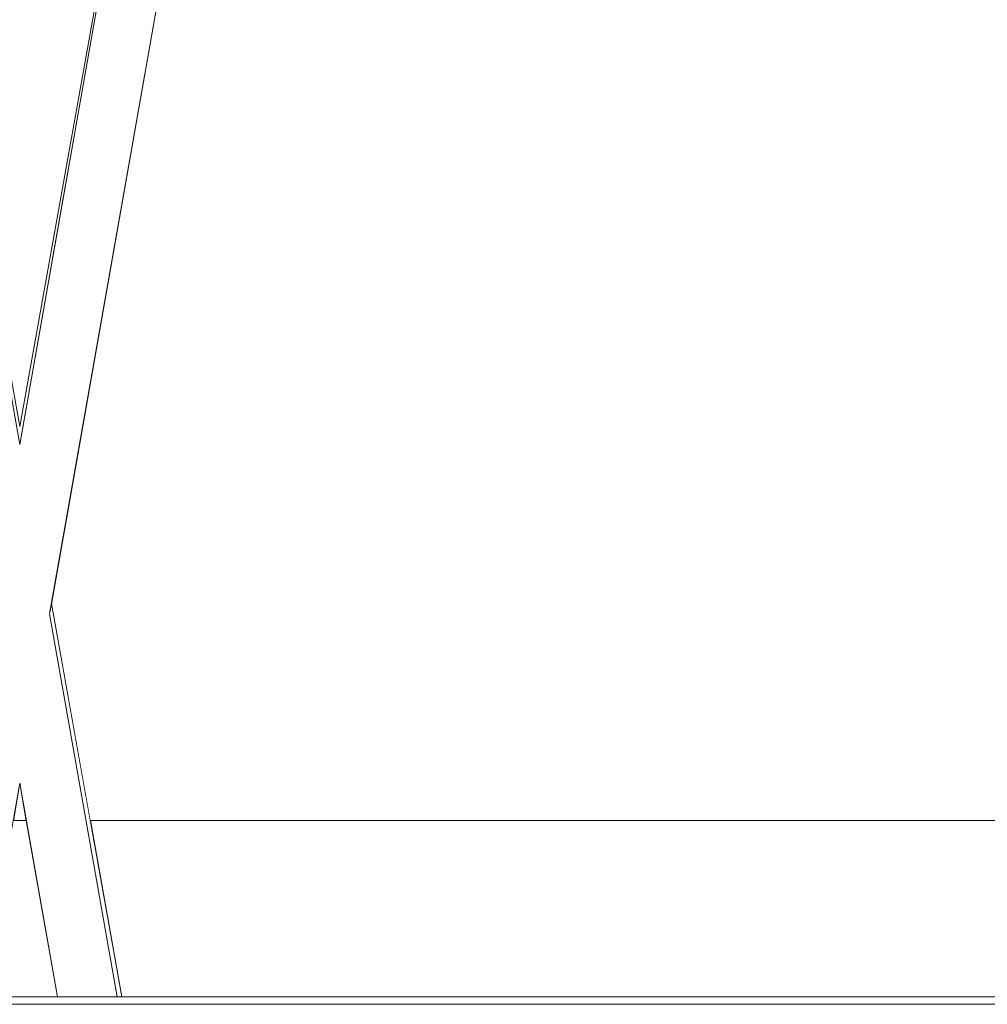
# Model space of a CAD drawing. Header units: millimetres. Extents: x -30280 to 309309, y -17460 to 4378.
# Tile 240 of 256: x 120429 to 120692, y -11436 to -11168. Entities that reach past the tile are written whole.
import ezdxf

# ---------------------------------------------------------------- set-up
doc = ezdxf.new("R2010")
doc.units = ezdxf.units.MM
doc.header["$MEASUREMENT"] = 0
doc.linetypes.add('Wipeout_Contour', pattern=[1000, 0, -1000])
doc.layers.add('P1_PLANTA PRIMERA_3_Nuevo_08_E_Envans secs', color=7, linetype='Continuous')
doc.layers.add('P1_PLANTA PRIMERA_3_Nuevo_09_EI_Mobiliari general', color=7, linetype='Continuous')
for name, color, linetype, lineweight in [('P1_PLANTA PRIMERA_3_Nuevo_08_E_Envans secs_Pluma_Nº__1', 7, 'Continuous', 5), ('P1_PLANTA PRIMERA_3_Nuevo_09_EI_Mobiliari general_Pluma_Nº__1', 7, 'Continuous', 5), ('P1_PLANTA PRIMERA_3_Nuevo_14_PAV_Soft Light Grey 0554_Pluma_Nº__29', 7, 'Continuous', 20)]:
    doc.layers.add(name, color=color, linetype=linetype, lineweight=lineweight)

msp = doc.modelspace()

# ---------------------------------------------------------------- linework, layer by layer
at = {"layer": 'P1_PLANTA PRIMERA_3_Nuevo_14_PAV_Soft Light Grey 0554_Pluma_Nº__29', "color": 7, "linetype": 'Continuous', "lineweight": 20}
msp.add_line((125602.39, -11436.05), (119916.16, -11436.05), dxfattribs=at)

# ---------------------------------------------------------------- wipeouts: each hides what was drawn before it
at = {"color": 254, "linetype": 'Wipeout_Contour', "lineweight": 0, "ltscale": 744380.35708}
msp.add_wipeout([(125602.39, -8989.05), (119928.08, -8989.05), (119928.08, -9336.05), (125456.84, -9336.05), (125456.84, -11434.05), (125602.39, -11434.05)], dxfattribs=at).dxf.layer = 'P1_PLANTA PRIMERA_3_Nuevo_08_E_Envans secs'

# ---------------------------------------------------------------- next in the draw order: wipeouts: each hides what was drawn before it
at = {"color": 254, "linetype": 'Wipeout_Contour', "lineweight": 0, "ltscale": 483871.60997}
msp.add_wipeout([(120418.34, -11434.05), (120438.83, -11434.05), (120430.36, -11386.05), (120426.8, -11386.05)], dxfattribs=at).dxf.layer = 'P1_PLANTA PRIMERA_3_Nuevo_08_E_Envans secs'
at = {"color": 254, "linetype": 'Wipeout_Contour', "lineweight": 0, "ltscale": 484867.168607}
msp.add_wipeout([(120447.76, -11386.05), (120456.36, -11434.05), (120900.81, -11434.05), (120909.4, -11386.05)], dxfattribs=at).dxf.layer = 'P1_PLANTA PRIMERA_3_Nuevo_08_E_Envans secs'

# ---------------------------------------------------------------- next in the draw order: wipeouts: each hides what was drawn before it
at = {"color": 254, "linetype": 'Wipeout_Contour', "lineweight": 0, "ltscale": 13224043.01546531}
msp.add_wipeout([(124316.84, -9376.05), (119928.08, -9376.05), (119928.08, -11281.74), (119970.61, -11044.19), (119971.25, -11041.85), (119975.18, -11019.56), (119953.58, -11019.56), (119953.58, -10963.99), (119967.22, -10537.88), (120389.95, -10537.88), (120403.51, -10963.99), (120403.58, -11019.56), (120381.99, -11019.56), (120385.92, -11041.85), (120386.55, -11044.19), (120428.58, -11278.93), (120470.61, -11044.19), (120471.25, -11041.85), (120475.18, -11019.56), (120453.58, -11019.56), (120453.58, -10963.99), (120467.22, -10537.88), (120889.95, -10537.88), (120903.51, -10963.99), (120903.58, -11019.56), (120881.99, -11019.56), (120885.92, -11041.85), (120886.55, -11044.19), (120928.58, -11278.93), (120970.61, -11044.19), (120971.25, -11041.85), (120975.18, -11019.56), (120953.58, -11019.56), (120953.58, -10963.99), (120967.22, -10537.88), (121389.95, -10537.88), (121403.51, -10963.99), (121403.58, -11019.56), (121381.99, -11019.56), (121385.92, -11041.85), (121386.55, -11044.19), (121428.58, -11278.93), (121470.61, -11044.19), (121471.25, -11041.85), (121475.18, -11019.56), (121453.58, -11019.56), (121453.58, -10963.99), (121467.22, -10537.88), (121889.95, -10537.88), (121903.51, -10963.99), (121903.58, -11019.56), (121881.99, -11019.56), (121885.92, -11041.85), (121886.55, -11044.19), (121928.58, -11278.93), (121970.61, -11044.19), (121971.25, -11041.85), (121975.18, -11019.56), (121953.58, -11019.56), (121953.58, -10963.99), (121967.22, -10537.88), (122389.95, -10537.88), (122403.51, -10963.99), (122403.58, -11019.56), (122381.99, -11019.56), (122385.92, -11041.85), (122386.55, -11044.19), (122428.58, -11278.93), (122470.61, -11044.19), (122471.25, -11041.85), (122475.18, -11019.56), (122453.58, -11019.56), (122453.58, -10963.99), (122467.22, -10537.88), (122889.95, -10537.88), (122903.51, -10963.99), (122903.58, -11019.56), (122881.99, -11019.56), (122885.92, -11041.85), (122886.55, -11044.19), (122928.58, -11278.93), (122970.61, -11044.19), (122971.25, -11041.85), (122975.18, -11019.56), (122953.58, -11019.56), (122953.58, -10963.99), (122967.22, -10537.88), (123389.95, -10537.88), (123403.51, -10963.99), (123403.58, -11019.56), (123381.99, -11019.56), (123385.92, -11041.85), (123386.55, -11044.19), (123428.58, -11278.93), (123470.61, -11044.19), (123471.25, -11041.85), (123475.18, -11019.56), (123453.58, -11019.56), (123453.58, -10963.99), (123467.22, -10537.88), (123889.95, -10537.88), (123903.51, -10963.99), (123903.58, -11019.56), (123881.99, -11019.56), (123885.92, -11041.85), (123886.55, -11044.19), (123947.76, -11386.05), (124316.84, -11386.05)], dxfattribs=at).dxf.layer = 'P1_PLANTA PRIMERA_3_Nuevo_08_E_Envans secs'

# ---------------------------------------------------------------- next in the draw order: wipeouts: each hides what was drawn before it
at = {"color": 254, "linetype": 'Wipeout_Contour', "lineweight": 0, "ltscale": 2787308.680457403}
msp.add_wipeout([(120437.2, -11327.08), (120447.76, -11386.05), (120909.4, -11386.05), (120919.96, -11327.08), (120870.14, -11044.51), (120868.82, -11041.56), (120867.16, -11039.23), (120865.04, -11037.15), (120862.59, -11035.46), (120859.88, -11034.22), (120856.99, -11033.47), (120854.01, -11033.22), (120685.1, -11033.66), (120678.58, -11033.68), (120672.07, -11033.69), (120503.16, -11033.19), (120500.18, -11033.47), (120497.29, -11034.22), (120494.58, -11035.46), (120492.12, -11037.15), (120490.01, -11039.23), (120488.35, -11041.56), (120487.14, -11044.1)], dxfattribs=at).dxf.layer = 'P1_PLANTA PRIMERA_3_Nuevo_08_E_Envans secs'
at = {"color": 254, "linetype": 'Wipeout_Contour', "lineweight": 0, "ltscale": 362896.014316}
msp.add_wipeout([(120428.58, -11375.96), (120426.8, -11386.05), (120430.36, -11386.05)], dxfattribs=at).dxf.layer = 'P1_PLANTA PRIMERA_3_Nuevo_08_E_Envans secs'

# ---------------------------------------------------------------- next in the draw order: wipeouts: each hides what was drawn before it
at = {"color": 254, "linetype": 'Wipeout_Contour', "lineweight": 0, "ltscale": 604828.783496}
msp.add_wipeout([(120470.73, -11044.45), (120428.58, -11279.86), (120428.58, -11282.14), (120448.11, -11173.08), (120470.78, -11044.5)], dxfattribs=at).dxf.layer = 'P1_PLANTA PRIMERA_3_Nuevo_09_EI_Mobiliari general'

# ---------------------------------------------------------------- next in the draw order: wipeouts: each hides what was drawn before it
at = {"color": 254, "linetype": 'Wipeout_Contour', "lineweight": 0, "ltscale": 362877.726726}
msp.add_wipeout([(120448.11, -11173.08), (120428.58, -11282.14), (120428.58, -11283.82)], dxfattribs=at).dxf.layer = 'P1_PLANTA PRIMERA_3_Nuevo_09_EI_Mobiliari general'

# ---------------------------------------------------------------- next in the draw order: wipeouts: each hides what was drawn before it
at = {"color": 254, "linetype": 'Wipeout_Contour', "lineweight": 0, "ltscale": 483892.78147}
msp.add_wipeout([(120428.58, -11329.89), (120485.17, -11008.97), (120483.8, -11008.73), (120428.58, -11321.89)], dxfattribs=at).dxf.layer = 'P1_PLANTA PRIMERA_3_Nuevo_09_EI_Mobiliari general'

# ---------------------------------------------------------------- next in the draw order: wipeouts: each hides what was drawn before it
at = {"color": 254, "linetype": 'Wipeout_Contour', "lineweight": 0, "ltscale": 483897.681156}
msp.add_wipeout([(120428.58, -11329.89), (120429.99, -11329.89), (120486.54, -11009.21), (120485.17, -11008.97)], dxfattribs=at).dxf.layer = 'P1_PLANTA PRIMERA_3_Nuevo_09_EI_Mobiliari general'

# ---------------------------------------------------------------- next in the draw order: wipeouts: each hides what was drawn before it
at = {"color": 254, "linetype": 'Wipeout_Contour', "lineweight": 0, "ltscale": 483903.173977}
msp.add_wipeout([(120429.99, -11329.89), (120431.36, -11329.89), (120487.86, -11009.45), (120486.54, -11009.21)], dxfattribs=at).dxf.layer = 'P1_PLANTA PRIMERA_3_Nuevo_09_EI_Mobiliari general'

# ---------------------------------------------------------------- next in the draw order: wipeouts: each hides what was drawn before it
at = {"color": 254, "linetype": 'Wipeout_Contour', "lineweight": 0, "ltscale": 483908.415198}
msp.add_wipeout([(120431.36, -11329.89), (120432.64, -11329.89), (120489.11, -11009.67), (120487.86, -11009.45)], dxfattribs=at).dxf.layer = 'P1_PLANTA PRIMERA_3_Nuevo_09_EI_Mobiliari general'

# ---------------------------------------------------------------- next in the draw order: wipeouts: each hides what was drawn before it
at = {"color": 254, "linetype": 'Wipeout_Contour', "lineweight": 0, "ltscale": 483913.245555}
msp.add_wipeout([(120432.64, -11329.89), (120433.8, -11329.89), (120490.23, -11009.87), (120489.11, -11009.67)], dxfattribs=at).dxf.layer = 'P1_PLANTA PRIMERA_3_Nuevo_09_EI_Mobiliari general'

# ---------------------------------------------------------------- next in the draw order: wipeouts: each hides what was drawn before it
at = {"color": 254, "linetype": 'Wipeout_Contour', "lineweight": 0, "ltscale": 362925.839686}
msp.add_wipeout([(120434.81, -11329.89), (120491.21, -11010.04), (120433.8, -11329.89)], dxfattribs=at).dxf.layer = 'P1_PLANTA PRIMERA_3_Nuevo_09_EI_Mobiliari general'

# ---------------------------------------------------------------- next in the draw order: wipeouts: each hides what was drawn before it
at = {"color": 254, "linetype": 'Wipeout_Contour', "lineweight": 0, "ltscale": 362928.445461}
msp.add_wipeout([(120435.62, -11329.89), (120491.99, -11010.18), (120434.81, -11329.89)], dxfattribs=at).dxf.layer = 'P1_PLANTA PRIMERA_3_Nuevo_09_EI_Mobiliari general'

# ---------------------------------------------------------------- next in the draw order: wipeouts: each hides what was drawn before it
at = {"color": 254, "linetype": 'Wipeout_Contour', "lineweight": 0, "ltscale": 362892.575179}
msp.add_wipeout([(120428.58, -11286.6), (120477.77, -11007.67), (120428.58, -11284.52)], dxfattribs=at).dxf.layer = 'P1_PLANTA PRIMERA_3_Nuevo_09_EI_Mobiliari general'
at = {"color": 254, "linetype": 'Wipeout_Contour', "lineweight": 0, "ltscale": 362934.882032}
msp.add_wipeout([(120437.12, -11327.54), (120436.92, -11328.69), (120455.78, -11434.05)], dxfattribs=at).dxf.layer = 'P1_PLANTA PRIMERA_3_Nuevo_09_EI_Mobiliari general'

# ---------------------------------------------------------------- next in the draw order: wipeouts: each hides what was drawn before it
at = {"color": 254, "linetype": 'Wipeout_Contour', "lineweight": 0, "ltscale": 362893.67271}
msp.add_wipeout([(120428.58, -11290), (120478.35, -11007.77), (120428.58, -11286.6)], dxfattribs=at).dxf.layer = 'P1_PLANTA PRIMERA_3_Nuevo_09_EI_Mobiliari general'
at = {"color": 254, "linetype": 'Wipeout_Contour', "lineweight": 0, "ltscale": 483923.212318}
msp.add_wipeout([(120436.92, -11328.69), (120436.71, -11329.89), (120450.39, -11407.52), (120455.14, -11434.05)], dxfattribs=at).dxf.layer = 'P1_PLANTA PRIMERA_3_Nuevo_09_EI_Mobiliari general'

# ---------------------------------------------------------------- next in the draw order: wipeouts: each hides what was drawn before it
at = {"color": 254, "linetype": 'Wipeout_Contour', "lineweight": 0, "ltscale": 362895.216155}
msp.add_wipeout([(120428.58, -11290), (120428.58, -11294.6), (120479.13, -11007.91)], dxfattribs=at).dxf.layer = 'P1_PLANTA PRIMERA_3_Nuevo_09_EI_Mobiliari general'
at = {"color": 254, "linetype": 'Wipeout_Contour', "lineweight": 0, "ltscale": 483900.439647}
msp.add_wipeout([(120428.58, -11329.89), (120446.95, -11434.05), (120448.36, -11434.05), (120429.99, -11329.89)], dxfattribs=at).dxf.layer = 'P1_PLANTA PRIMERA_3_Nuevo_09_EI_Mobiliari general'

# ---------------------------------------------------------------- next in the draw order: wipeouts: each hides what was drawn before it
at = {"color": 254, "linetype": 'Wipeout_Contour', "lineweight": 0, "ltscale": 362897.158858}
msp.add_wipeout([(120428.58, -11294.6), (120428.58, -11300.28), (120480.11, -11008.08)], dxfattribs=at).dxf.layer = 'P1_PLANTA PRIMERA_3_Nuevo_09_EI_Mobiliari general'
at = {"color": 254, "linetype": 'Wipeout_Contour', "lineweight": 0, "ltscale": 483897.059921}
msp.add_wipeout([(120428.58, -11329.89), (120428.58, -11337.89), (120445.54, -11434.05), (120446.95, -11434.05)], dxfattribs=at).dxf.layer = 'P1_PLANTA PRIMERA_3_Nuevo_09_EI_Mobiliari general'

# ---------------------------------------------------------------- next in the draw order: wipeouts: each hides what was drawn before it
at = {"color": 254, "linetype": 'Wipeout_Contour', "lineweight": 0, "ltscale": 483880.876241}
msp.add_wipeout([(120428.58, -11306.86), (120481.23, -11008.28), (120480.11, -11008.08), (120428.58, -11300.28)], dxfattribs=at).dxf.layer = 'P1_PLANTA PRIMERA_3_Nuevo_09_EI_Mobiliari general'
at = {"color": 254, "linetype": 'Wipeout_Contour', "lineweight": 0, "ltscale": 483895.775098}
msp.add_wipeout([(120428.58, -11345.65), (120444.17, -11434.05), (120445.54, -11434.05), (120428.58, -11337.89)], dxfattribs=at).dxf.layer = 'P1_PLANTA PRIMERA_3_Nuevo_09_EI_Mobiliari general'

# ---------------------------------------------------------------- next in the draw order: wipeouts: each hides what was drawn before it
at = {"color": 254, "linetype": 'Wipeout_Contour', "lineweight": 0, "ltscale": 483884.570875}
msp.add_wipeout([(120428.58, -11306.86), (120428.58, -11314.14), (120482.48, -11008.5), (120481.23, -11008.28)], dxfattribs=at).dxf.layer = 'P1_PLANTA PRIMERA_3_Nuevo_09_EI_Mobiliari general'
at = {"color": 254, "linetype": 'Wipeout_Contour', "lineweight": 0, "ltscale": 483894.547878}
msp.add_wipeout([(120428.58, -11345.65), (120428.58, -11352.93), (120442.89, -11434.05), (120444.17, -11434.05)], dxfattribs=at).dxf.layer = 'P1_PLANTA PRIMERA_3_Nuevo_09_EI_Mobiliari general'

# ---------------------------------------------------------------- next in the draw order: wipeouts: each hides what was drawn before it
at = {"color": 254, "linetype": 'Wipeout_Contour', "lineweight": 0, "ltscale": 483888.579817}
msp.add_wipeout([(120428.58, -11321.89), (120483.8, -11008.73), (120482.48, -11008.5), (120428.58, -11314.14)], dxfattribs=at).dxf.layer = 'P1_PLANTA PRIMERA_3_Nuevo_09_EI_Mobiliari general'
at = {"color": 254, "linetype": 'Wipeout_Contour', "lineweight": 0, "ltscale": 483893.414669}
msp.add_wipeout([(120428.58, -11352.93), (120428.58, -11359.51), (120441.73, -11434.05), (120442.89, -11434.05)], dxfattribs=at).dxf.layer = 'P1_PLANTA PRIMERA_3_Nuevo_09_EI_Mobiliari general'

# ---------------------------------------------------------------- next in the draw order: linework, layer by layer
at = {"layer": 'P1_PLANTA PRIMERA_3_Nuevo_09_EI_Mobiliari general_Pluma_Nº__1', "color": 7, "linetype": 'Continuous', "lineweight": 5}
for p, q in [((120428.58, -11283.82), (120379.87, -11007.58)), ((120428.58, -11283.82), (120477.29, -11007.58)), ((120428.58, -11278.93), (120386.55, -11044.19)), ((120428.58, -11278.93), (120470.61, -11044.19))]:
    msp.add_line(p, q, dxfattribs=at)

# ---------------------------------------------------------------- next in the draw order: wipeouts: each hides what was drawn before it
at = {"color": 254, "linetype": 'Wipeout_Contour', "lineweight": 0, "ltscale": 483892.408766}
msp.add_wipeout([(120428.58, -11365.19), (120440.73, -11434.05), (120441.73, -11434.05), (120428.58, -11359.51)], dxfattribs=at).dxf.layer = 'P1_PLANTA PRIMERA_3_Nuevo_09_EI_Mobiliari general'

# ---------------------------------------------------------------- next in the draw order: wipeouts: each hides what was drawn before it
at = {"color": 254, "linetype": 'Wipeout_Contour', "lineweight": 0, "ltscale": 362909.68889}
msp.add_wipeout([(120428.58, -11365.19), (120428.58, -11369.79), (120439.91, -11434.05)], dxfattribs=at).dxf.layer = 'P1_PLANTA PRIMERA_3_Nuevo_09_EI_Mobiliari general'

# ---------------------------------------------------------------- next in the draw order: wipeouts: each hides what was drawn before it
at = {"color": 254, "linetype": 'Wipeout_Contour', "lineweight": 0, "ltscale": 362909.843709}
msp.add_wipeout([(120428.58, -11373.19), (120439.32, -11434.05), (120428.58, -11369.79)], dxfattribs=at).dxf.layer = 'P1_PLANTA PRIMERA_3_Nuevo_09_EI_Mobiliari general'

# ---------------------------------------------------------------- next in the draw order: wipeouts: each hides what was drawn before it
at = {"color": 254, "linetype": 'Wipeout_Contour', "lineweight": 0, "ltscale": 483890.425362}
msp.add_wipeout([(120439.32, -11434.05), (120428.58, -11373.19), (120428.58, -11375.26), (120438.95, -11434.05)], dxfattribs=at).dxf.layer = 'P1_PLANTA PRIMERA_3_Nuevo_09_EI_Mobiliari general'

# ---------------------------------------------------------------- next in the draw order: linework, layer by layer
at = {"layer": 'P1_PLANTA PRIMERA_3_Nuevo_09_EI_Mobiliari general_Pluma_Nº__1', "color": 7, "linetype": 'Continuous', "lineweight": 5}
msp.add_line((120418.34, -11434.05), (120428.58, -11375.96), dxfattribs=at)

# ---------------------------------------------------------------- next in the draw order: wipeouts: each hides what was drawn before it
at = {"color": 254, "linetype": 'Wipeout_Contour', "lineweight": 0, "ltscale": 362932.776083}
msp.add_wipeout([(120436.22, -11329.89), (120454.58, -11434.05), (120436.58, -11329.89)], dxfattribs=at).dxf.layer = 'P1_PLANTA PRIMERA_3_Nuevo_09_EI_Mobiliari general'

# ---------------------------------------------------------------- next in the draw order: wipeouts: each hides what was drawn before it
at = {"color": 254, "linetype": 'Wipeout_Contour', "lineweight": 0, "ltscale": 362931.207073}
msp.add_wipeout([(120435.62, -11329.89), (120453.98, -11434.05), (120436.22, -11329.89)], dxfattribs=at).dxf.layer = 'P1_PLANTA PRIMERA_3_Nuevo_09_EI_Mobiliari general'

# ---------------------------------------------------------------- next in the draw order: wipeouts: each hides what was drawn before it
at = {"color": 254, "linetype": 'Wipeout_Contour', "lineweight": 0, "ltscale": 362928.982521}
msp.add_wipeout([(120434.81, -11329.89), (120453.17, -11434.05), (120435.62, -11329.89)], dxfattribs=at).dxf.layer = 'P1_PLANTA PRIMERA_3_Nuevo_09_EI_Mobiliari general'

# ---------------------------------------------------------------- next in the draw order: wipeouts: each hides what was drawn before it
at = {"color": 254, "linetype": 'Wipeout_Contour', "lineweight": 0, "ltscale": 483920.418446}
msp.add_wipeout([(120433.8, -11329.89), (120452.17, -11434.05), (120453.17, -11434.05), (120434.81, -11329.89)], dxfattribs=at).dxf.layer = 'P1_PLANTA PRIMERA_3_Nuevo_09_EI_Mobiliari general'

# ---------------------------------------------------------------- next in the draw order: wipeouts: each hides what was drawn before it
at = {"color": 254, "linetype": 'Wipeout_Contour', "lineweight": 0, "ltscale": 483916.115241}
msp.add_wipeout([(120432.64, -11329.89), (120451.01, -11434.05), (120452.17, -11434.05), (120433.8, -11329.89)], dxfattribs=at).dxf.layer = 'P1_PLANTA PRIMERA_3_Nuevo_09_EI_Mobiliari general'

# ---------------------------------------------------------------- next in the draw order: wipeouts: each hides what was drawn before it
at = {"color": 254, "linetype": 'Wipeout_Contour', "lineweight": 0, "ltscale": 483911.250406}
msp.add_wipeout([(120432.64, -11329.89), (120431.36, -11329.89), (120449.73, -11434.05), (120451.01, -11434.05)], dxfattribs=at).dxf.layer = 'P1_PLANTA PRIMERA_3_Nuevo_09_EI_Mobiliari general'

# ---------------------------------------------------------------- next in the draw order: wipeouts: each hides what was drawn before it
at = {"color": 254, "linetype": 'Wipeout_Contour', "lineweight": 0, "ltscale": 483905.971738}
msp.add_wipeout([(120429.99, -11329.89), (120448.36, -11434.05), (120449.73, -11434.05), (120431.36, -11329.89)], dxfattribs=at).dxf.layer = 'P1_PLANTA PRIMERA_3_Nuevo_09_EI_Mobiliari general'

# ---------------------------------------------------------------- next in the draw order: linework, layer by layer
at = {"layer": 'P1_PLANTA PRIMERA_3_Nuevo_08_E_Envans secs_Pluma_Nº__1', "color": 7, "linetype": 'Continuous', "lineweight": 5}
for p, q in [((120426.8, -11386.05), (120430.36, -11386.05)), ((120447.76, -11386.05), (120909.41, -11386.05))]:
    msp.add_line(p, q, dxfattribs=at)
at = {"layer": 'P1_PLANTA PRIMERA_3_Nuevo_09_EI_Mobiliari general_Pluma_Nº__1', "color": 7, "linetype": 'Continuous', "lineweight": 5}
for p, q in [((120436.71, -11329.89), (120493.05, -11010.36)), ((120456.36, -11434.05), (120437.2, -11327.08)), ((120455.07, -11434.05), (120436.71, -11329.89)), ((120438.83, -11434.05), (120428.58, -11375.96))]:
    msp.add_line(p, q, dxfattribs=at)
at = {"layer": 'P1_PLANTA PRIMERA_3_Nuevo_14_PAV_Soft Light Grey 0554_Pluma_Nº__29', "color": 7, "linetype": 'Continuous', "lineweight": 20}
msp.add_line((125602.39, -11434.05), (119924.54, -11434.05), dxfattribs=at)

doc.saveas('drawing.dxf')
